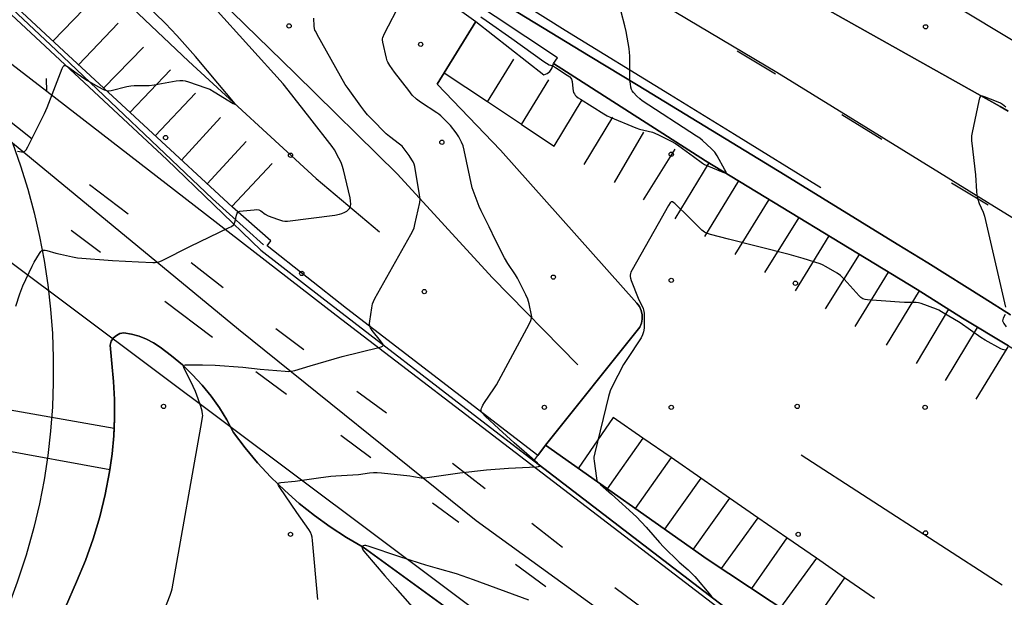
# Model space of a CAD drawing. Extents: x 0 to 85000, y -1 to 75000.
# Tile 122 of 147: x 39564 to 39797, y 62689 to 62826. Entities that reach past the tile are written whole.
import ezdxf

# ---------------------------------------------------------------- set-up
doc = ezdxf.new("R2010")
doc.units = 0
doc.header["$MEASUREMENT"] = 0
doc.header["$PDMODE"] = 33
doc.header["$PDSIZE"] = -3
for name, color, linetype in [('BOS3D_PAVEMENT_MARKINGS_LI', 15, 'CONTINUOUS'), ('CONTOUR_CLIP', 120, 'CONTINUOUS'), ('DTM_INFOTECHBREAKS_CLIP', 4, 'CONTINUOUS'), ('DTM_POINT', 158, 'CONTINUOUS'), ('FENCE_CLIP', 96, 'CONTINUOUS'), ('IMPERV_OTHER_CLIP', 126, 'CONTINUOUS'), ('PARCELS_FULL_17_CLIP', 7, 'CONTINUOUS'), ('PARKING_CLIP', 78, 'CONTINUOUS'), ('ROAD_CLIP', 197, 'CONTINUOUS'), ('SIDEWALK_CLIP', 78, 'CONTINUOUS')]:
    doc.layers.add(name, color=color, linetype=linetype)

msp = doc.modelspace()

# ---------------------------------------------------------------- linework, layer by layer
at = {"layer": 'BOS3D_PAVEMENT_MARKINGS_LI'}
for p, q in [((39571.87, 62820.46), (39581.68, 62830.68)), ((39577.88, 62814.9), (39587.31, 62824.72)), ((39583.83, 62809.4), (39593.31, 62819.07)), ((39570.46, 62808.55), (39560.14, 62816.54)), ((39733.57, 62818.18), (39742.68, 62812.73)), ((39674.55, 62806.12), (39680.84, 62816.26)), ((39590.08, 62803.64), (39599.65, 62813.73)), ((39674.55, 62806.12), (39664.32, 62812.92)), ((39570.46, 62808.55), (39570.31, 62811.63)), ((39682.61, 62800.77), (39689.09, 62811.36)), ((39596.05, 62798.12), (39605.54, 62808.21)), ((39682.61, 62800.77), (39674.55, 62806.12)), ((39566.93, 62797.29), (39560.01, 62802.8)), ((39602.26, 62792.39), (39611.5, 62802.48)), ((39697.47, 62791.36), (39704.18, 62802.53)), ((39758.35, 62803.18), (39767.78, 62797.33)), ((39704.57, 62787.11), (39711.55, 62798.97)), ((39608.32, 62786.8), (39617.53, 62796.76)), ((39711.43, 62783), (39718.94, 62794.99)), ((39614.17, 62781.4), (39623.67, 62791.59)), ((39726.92, 62791.74), (39718.88, 62778.54)), ((39589.62, 62779.63), (39580.53, 62786.5)), ((39733.9, 62787.49), (39725.89, 62774.34)), ((39784.26, 62787), (39792.9, 62781.83)), ((39741.11, 62783.1), (39733.02, 62770.07)), ((39748.2, 62778.79), (39740.06, 62765.86)), ((39583.07, 62770.54), (39576.19, 62775.76)), ((39755.23, 62774.5), (39747.3, 62761.52)), ((39762.46, 62770.1), (39754.43, 62757.25)), ((39612.07, 62762.2), (39604.53, 62768.14)), ((39769.32, 62765.93), (39761.44, 62753.05)), ((39776.58, 62761.49), (39768.79, 62748.65)), ((39609.62, 62750.45), (39598.34, 62758.94)), ((39783.52, 62757.14), (39775.94, 62744.36)), ((39631.17, 62747.58), (39624.59, 62752.53)), ((39782.85, 62740.31), (39790.39, 62752.82)), ((39790.05, 62735.92), (39797.62, 62748.28)), ((39627.04, 62736.97), (39619.8, 62742.39)), ((39650.73, 62732.6), (39643.69, 62737.74)), ((39647, 62722.08), (39639.88, 62727.3)), ((39711.29, 62726.72), (39702.88, 62714.76)), ((39717.98, 62722.09), (39711.29, 62726.72)), ((39717.98, 62722.09), (39709.49, 62710.11)), ((39724.98, 62717.24), (39717.98, 62722.09)), ((39796.21, 62691.94), (39748.7, 62722.64)), ((39674.03, 62714.75), (39666.33, 62720.69)), ((39724.98, 62717.24), (39716.44, 62705.22)), ((39731.8, 62712.52), (39724.98, 62717.24)), ((39731.8, 62712.52), (39723.16, 62700.5)), ((39738.52, 62707.87), (39731.8, 62712.52)), ((39667.77, 62706.8), (39661.6, 62711.36)), ((39738.52, 62707.87), (39729.85, 62695.93)), ((39745.33, 62703.15), (39738.52, 62707.87)), ((39692.35, 62700.88), (39685.06, 62706.5)), ((39745.33, 62703.15), (39737.02, 62691.19)), ((39752.31, 62698.32), (39745.33, 62703.15)), ((39752.31, 62698.32), (39743.83, 62686.68)), ((39758.97, 62693.71), (39752.31, 62698.32)), ((39688.39, 62691.6), (39681.23, 62696.87)), ((39758.97, 62693.71), (39750.78, 62682.08)), ((39766.03, 62688.81), (39758.97, 62693.71)), ((39713.84, 62684.53), (39704.66, 62691.32))]:
    msp.add_line(p, q, dxfattribs=at)
for points in [[(39412.63, 63140.31), (39440.67, 63104.36), (39467.25, 63069.92), (39499.41, 63028.4), (39524.53, 62995.82), (39553.15, 62958.75), (39582.81, 62920.78), (39599.6, 62899.74), (39605.45, 62892.88), (39611.5, 62886.19), (39617.72, 62879.66), (39624.13, 62873.32), (39630.7, 62867.14), (39637.45, 62861.16), (39644.35, 62855.36), (39650.26, 62850.77), (39656.31, 62846.37), (39662.5, 62842.17), (39692.95, 62823.11), (39717.64, 62807.94), (39732.99, 62798.52), (39753.37, 62785.93)], [(39802.39, 62630.11), (39760.24, 62662.7), (39727.74, 62687.63), (39686.2, 62719.44), (39638.8, 62755.69), (39605.22, 62781.66), (39570.46, 62808.55)], [(39682.61, 62800.77), (39690.31, 62795.65), (39696.98, 62806.61)], [(39711.29, 62726.72), (39704.29, 62731.57), (39696.05, 62719.56)]]:
    msp.add_lwpolyline(points, dxfattribs=at)
at = {"layer": 'CONTOUR_CLIP'}
for points, elevation in [([(39563.11, 62757.91), (39564.01, 62760.75), (39564.76, 62762.68), (39566.94, 62767.35), (39567.43, 62768.3), (39568.04, 62769.33), (39568.66, 62770.34), (39568.99, 62770.79), (39569.24, 62771.02), (39569.38, 62771.09), (39569.7, 62771.14), (39570.05, 62771.1), (39570.42, 62771.01), (39572.52, 62770.4), (39573.65, 62770.12), (39576.48, 62769.5), (39577.64, 62769.32), (39585.95, 62768.63), (39592.06, 62768.38), (39595.47, 62768.21), (39596.05, 62768.2), (39596.61, 62768.26), (39597.16, 62768.44), (39597.69, 62768.68), (39604.4, 62772.07), (39613.38, 62776.37), (39614.08, 62776.73), (39614.53, 62777.06), (39614.64, 62777.19), (39614.79, 62777.47), (39614.94, 62777.96), (39615.24, 62779.37), (39615.42, 62779.84), (39615.6, 62780.09), (39615.73, 62780.18), (39616.06, 62780.3), (39616.81, 62780.42), (39619.41, 62780.64), (39620, 62780.67), (39620.55, 62780.62), (39620.72, 62780.57), (39621.03, 62780.4), (39622.02, 62779.58), (39622.72, 62779.23), (39624.98, 62778.43), (39626.12, 62778.07), (39626.7, 62777.96), (39627.28, 62777.95), (39638.48, 62779.37), (39639.64, 62779.57), (39640.17, 62779.74), (39640.86, 62780.04), (39641.32, 62780.33), (39641.73, 62780.67), (39641.96, 62780.92), (39642.14, 62781.2), (39642.24, 62781.51), (39642.29, 62782), (39642.24, 62782.73), (39642.1, 62783.49), (39640.54, 62790.11), (39640.27, 62791.07), (39639.97, 62791.8), (39639.43, 62792.86), (39638.39, 62794.79), (39637.87, 62795.61), (39632.55, 62802.38), (39627.49, 62808.93), (39626.29, 62810.4), (39610.06, 62828.35)], 26), ([(39563.5, 62794.52), (39564.41, 62794.33), (39564.75, 62794.3), (39565.06, 62794.36), (39565.31, 62794.55), (39565.53, 62794.83), (39565.9, 62795.5), (39569.89, 62803.35), (39570.49, 62804.83), (39574.07, 62813.98), (39574.31, 62814.47), (39574.5, 62814.7), (39574.61, 62814.76), (39574.87, 62814.73), (39575.31, 62814.5), (39577.56, 62812.85), (39578.63, 62812.11), (39579.89, 62811.29), (39581.92, 62810.05), (39583.47, 62809.2), (39584, 62808.96), (39584.53, 62808.78), (39584.71, 62808.75), (39585.09, 62808.74), (39585.67, 62808.83), (39589.34, 62809.75), (39590.31, 62809.95), (39591.09, 62810.01), (39593.65, 62809.97), (39594.63, 62810), (39595.79, 62810.18), (39600.97, 62811.11), (39601.86, 62811.2), (39602.55, 62811.18), (39603.12, 62811.07), (39603.88, 62810.84), (39608.02, 62809.46), (39608.94, 62809.11), (39609.97, 62808.54), (39614.49, 62805.77), (39614.87, 62805.56), (39615, 62805.54), (39614.88, 62805.76), (39614.57, 62806.15), (39610.83, 62810.55), (39605.56, 62816.84), (39601.14, 62821.85), (39598.48, 62824.64), (39593.49, 62829.48)], 27), ([(39634.45, 62688.56), (39633.21, 62702.51), (39633.11, 62703.3), (39632.98, 62703.85), (39632.73, 62704.5), (39632.36, 62705.14), (39629.49, 62709.15), (39625.49, 62715.03), (39625.21, 62715.49), (39625.09, 62715.77), (39625.09, 62715.99), (39625.16, 62716.07), (39625.39, 62716.17), (39625.71, 62716.23), (39629.11, 62716.55), (39634.6, 62717.36), (39637.53, 62717.72), (39638.71, 62717.82), (39644.06, 62718.14), (39646.71, 62718.49), (39647.6, 62718.58), (39648.5, 62718.59), (39649.49, 62718.51), (39656.19, 62717.77), (39657.11, 62717.65), (39658.92, 62717.35), (39659.67, 62717.31), (39660.84, 62717.44), (39668.01, 62718.54), (39674.32, 62719.22), (39679.53, 62719.64), (39686.14, 62719.92), (39686.65, 62719.98), (39686.89, 62720.05), (39686.94, 62720.11), (39686.94, 62720.19), (39686.8, 62720.39), (39686.43, 62720.76), (39683.25, 62723.51), (39680.9, 62725.58), (39677.27, 62728.87), (39674.06, 62731.87), (39673.39, 62732.57), (39673.19, 62732.87), (39673.1, 62733.18), (39673.11, 62733.48), (39673.18, 62733.8), (39673.29, 62734.11), (39673.47, 62734.45), (39673.88, 62735.11), (39676.07, 62738.33), (39676.69, 62739.33), (39684.43, 62753.6), (39684.86, 62754.48), (39685.02, 62755.02), (39685.03, 62755.38), (39684.99, 62755.75), (39684.42, 62758.39), (39684.09, 62759.5), (39683.61, 62760.58), (39681.69, 62764.48), (39681.17, 62765.31), (39679.38, 62767.92), (39678.6, 62769.28), (39676.44, 62773.46), (39675, 62776.58), (39673.07, 62780.38), (39672.58, 62781.43), (39671.41, 62784.56), (39670.99, 62785.86), (39669.06, 62794.75), (39668.82, 62795.71), (39668.45, 62796.63), (39667.82, 62797.87), (39667.15, 62798.85), (39665.8, 62800.56), (39664.89, 62801.53), (39663.54, 62802.86), (39663.1, 62803.22), (39662.63, 62803.56), (39658.71, 62806.07), (39657.8, 62806.8), (39656.81, 62807.74), (39655.95, 62808.8), (39652.64, 62813.16), (39651.51, 62814.69), (39651.03, 62815.5), (39650.89, 62815.86), (39650.72, 62816.42), (39649.83, 62820.24), (39649.77, 62820.81), (39649.79, 62820.99), (39649.87, 62821.36), (39650.27, 62822.25), (39654.13, 62829.72)], 24), ([(39595.39, 62678.89), (39599.59, 62689.6), (39599.92, 62690.54), (39600.08, 62691.11), (39607.08, 62730.64), (39607.24, 62731.63), (39607.26, 62732.02), (39607.25, 62732.39), (39607.12, 62733.1), (39606.83, 62734.16), (39606.23, 62735.96), (39605.55, 62737.7), (39605.02, 62738.92), (39604.1, 62740.85), (39602.9, 62743.15), (39602.74, 62743.61), (39602.73, 62743.73), (39602.76, 62743.83), (39602.84, 62743.91), (39603.1, 62743.99), (39603.82, 62744.04), (39607.23, 62744.02), (39610.2, 62743.91), (39616.76, 62743.43), (39620.82, 62743.02), (39626.77, 62742.51), (39627.56, 62742.47), (39628.15, 62742.49), (39629.07, 62742.69), (39632.69, 62743.8), (39640.25, 62745.98), (39648.93, 62748.13), (39649.46, 62748.29), (39649.75, 62748.42), (39649.85, 62748.49), (39649.91, 62748.59), (39649.92, 62748.7), (39649.89, 62748.82), (39649.74, 62749.09), (39649.3, 62749.68), (39647.3, 62752.14), (39646.93, 62752.73), (39646.75, 62753.19), (39646.71, 62753.75), (39646.76, 62754.33), (39647.21, 62757.47), (39647.4, 62758.43), (39647.6, 62758.98), (39647.96, 62759.68), (39656.46, 62774.8), (39657.01, 62775.83), (39657.23, 62776.37), (39657.44, 62777.14), (39658.59, 62782.37), (39658.65, 62783.16), (39658.54, 62784.14), (39657.37, 62790.84), (39657.24, 62791.42), (39657.03, 62791.96), (39656.73, 62792.47), (39656.05, 62793.44), (39654.89, 62795.04), (39654.39, 62795.64), (39653.8, 62796.16), (39651.42, 62797.98), (39650.65, 62798.62), (39647.16, 62802.11), (39646.21, 62803.11), (39645.59, 62803.88), (39644.63, 62805.15), (39641.62, 62809.28), (39640.96, 62810.25), (39634.33, 62822.03), (39633.97, 62822.73), (39633.81, 62823.08), (39633.71, 62823.45), (39633.62, 62824), (39633.53, 62825.9)], 25), ([(39673, 62826.2), (39674.27, 62825.34), (39680.35, 62821.07), (39687.87, 62815.68), (39689.17, 62814.92), (39689.49, 62814.77), (39690.17, 62814.54), (39690.67, 62814.28), (39693.45, 62812.48), (39694.04, 62812.02), (39694.27, 62811.76), (39694.45, 62811.48), (39694.58, 62810.98), (39694.74, 62809.28), (39694.83, 62808.73), (39694.95, 62808.38), (39695.13, 62808.05), (39695.34, 62807.74), (39695.58, 62807.46), (39696.04, 62807.09), (39696.53, 62806.76), (39702.07, 62803.28), (39702.84, 62802.84), (39703.56, 62802.51), (39709.61, 62800.03), (39710.54, 62799.72), (39713.59, 62798.95), (39714.13, 62798.74), (39715.01, 62798.34), (39717.98, 62796.89), (39719, 62796.33), (39719.81, 62795.78), (39723.29, 62793.26), (39725.44, 62791.65), (39725.91, 62791.34), (39726.81, 62790.91), (39730.17, 62789.53), (39730.66, 62789.36), (39730.89, 62789.33), (39730.96, 62789.36), (39730.98, 62789.43), (39730.92, 62789.65), (39730.7, 62790.11), (39728.84, 62793.39), (39728.33, 62794.22), (39727.96, 62794.66), (39727.55, 62795.07), (39725.42, 62797.03), (39724.81, 62797.52), (39724, 62798.07), (39711.15, 62806.34), (39710.56, 62806.83), (39709.9, 62807.49), (39709.13, 62808.32), (39708.81, 62808.76), (39708.64, 62809.09), (39708.48, 62809.64), (39708.35, 62810.4), (39708.25, 62811.17), (39708.23, 62812.14), (39708.25, 62817.03), (39708.18, 62817.8), (39708.04, 62818.76), (39707.35, 62822.79), (39707.07, 62824.13), (39706.18, 62827.4)], 24), ([(39797.14, 62804.87), (39796.32, 62805.54), (39795.82, 62805.82), (39794.9, 62806.2), (39792.09, 62807.3), (39791.57, 62807.45), (39791.26, 62807.46), (39791.14, 62807.42), (39791.04, 62807.34), (39790.88, 62807.08), (39790.69, 62806.36), (39789.17, 62798.91), (39789.02, 62798.13), (39788.96, 62797.54), (39788.97, 62796.96), (39789.03, 62796.37), (39789.95, 62788.93), (39790.13, 62784.95), (39790.21, 62784.16), (39790.38, 62783.41), (39790.83, 62782.13), (39791.26, 62781.07), (39791.78, 62780.08), (39792.08, 62779.15), (39796.99, 62757.61)], 23), ([(39797.23, 62747.42), (39796.66, 62747.53), (39796.29, 62747.65), (39795.93, 62747.81), (39792.25, 62749.83), (39791.22, 62750.44), (39786.32, 62753.9), (39781.93, 62756.53), (39781.23, 62756.9), (39780.7, 62757.13), (39777.05, 62758.49), (39776.49, 62758.65), (39775.92, 62758.73), (39773.18, 62758.76), (39771.99, 62758.81), (39764.44, 62759.35), (39763.85, 62759.42), (39763.32, 62759.58), (39762.86, 62759.9), (39762.44, 62760.31), (39758.85, 62764.28), (39758.01, 62765.11), (39757.2, 62765.66), (39754.64, 62767.16), (39753.78, 62767.64), (39753.24, 62767.86), (39749.18, 62769.16), (39745.88, 62770.1), (39731.56, 62773.67), (39727.31, 62774.79), (39726.37, 62775.08), (39725.85, 62775.35), (39725.26, 62775.86), (39722.29, 62778.83), (39718.88, 62782.09), (39718.6, 62782.32), (39718.33, 62782.49), (39718.07, 62782.54), (39717.96, 62782.5), (39717.74, 62782.3), (39717.34, 62781.69), (39714.91, 62777.33), (39708.76, 62766.45), (39708.49, 62765.93), (39708.35, 62765.58), (39708.27, 62765.23), (39708.3, 62764.87), (39708.38, 62764.5), (39708.57, 62763.95), (39710.19, 62759.73), (39710.52, 62759.02), (39711.17, 62757.86), (39711.39, 62757.34), (39711.49, 62756.97), (39711.62, 62756.22), (39711.64, 62755.45), (39711.58, 62752.78), (39711.53, 62752.2), (39711.47, 62751.82), (39711.25, 62751.07), (39710.88, 62750.38), (39707.49, 62745.24), (39706.76, 62744.06), (39704.08, 62738.92), (39703.58, 62737.84), (39703.2, 62736.51), (39699.93, 62723.21), (39699.75, 62722.24), (39699.73, 62721.86), (39699.76, 62721.28), (39700.31, 62717.27), (39700.46, 62716.73), (39700.53, 62716.57), (39700.74, 62716.27), (39701.28, 62715.73), (39703.92, 62713.45), (39709.84, 62708.07), (39712.11, 62705.69), (39715.25, 62702.07), (39716.19, 62701.05), (39719.92, 62697.37), (39722.03, 62695.55), (39722.89, 62694.75), (39723.56, 62694.01), (39727.31, 62689.61), (39727.51, 62689.31), (39727.64, 62689.02)], 23), ([(39796.92, 62755.93), (39796.5, 62755.06), (39796.38, 62754.72), (39796.34, 62754.39), (39796.37, 62754.23), (39796.61, 62753.76), (39797.21, 62753)], 23), ([(39684.32, 62688.41), (39671.3, 62693.22), (39667.27, 62694.61), (39662.76, 62695.94), (39660, 62696.7), (39658.49, 62697.18), (39653.59, 62698.75), (39646.59, 62701.12), (39645.83, 62701.31), (39645.5, 62701.32), (39645.22, 62701.28), (39645.01, 62701.19), (39644.94, 62701.11), (39644.91, 62701), (39644.94, 62700.75), (39645.14, 62700.3), (39645.73, 62699.5), (39650.29, 62694.14), (39652.79, 62691.42), (39663.18, 62679.64)], 23)]:
    msp.add_lwpolyline(points, dxfattribs=dict(at, elevation=elevation))
at = {"layer": 'DTM_INFOTECHBREAKS_CLIP'}
for points in [[(39781.4, 62789.36, 23.33), (39742.96, 62813.06, 23.1), (39684.72, 62847.68, 24.35), (39677.71, 62852.87, 24.35), (39670.82, 62858.22, 24.36), (39664.05, 62863.74, 24.38), (39657.42, 62869.41, 24.42), (39650.92, 62875.23, 24.46), (39644.56, 62881.2, 24.51), (39638.35, 62887.32, 24.57), (39632.27, 62893.58, 24.65), (39626.35, 62899.99, 24.73), (39620.57, 62906.53, 24.83), (39614.95, 62913.2, 24.93), (39609.49, 62920, 25.04), (39604.19, 62926.93, 25.17), (39599.05, 62933.98, 25.3), (39577.89, 62959.57, 25.75), (39559.24, 62982.14, 26.15), (39482.3, 63074.82, 30.53), (39429.95, 63137.63, 33.13)], [(39429.6, 63106.35, 33.07), (39433.98, 63101.28, 33.65), (39435.79, 63100.43, 33.61), (39437.25, 63100.8, 33.65), (39495.62, 63025.22, 30.2), (39531.45, 62979.1, 27.36), (39561.98, 62939.15, 26.33), (39599.73, 62887.69, 24.95), (39615.1, 62868.17, 24.79), (39629.65, 62854.91, 24.57), (39649.03, 62841.43, 24.41), (39671.85, 62825.1, 23.31)], [(39470.72, 63001.9, 29.5), (39498.07, 62968.01, 28.1), (39521.38, 62939.39, 27.22), (39536.45, 62922.28, 27.4), (39549.64, 62908.35, 27.2), (39566.97, 62886.47, 25.96), (39577.73, 62871.75, 25.3), (39590.75, 62853.87, 25.74), (39601.2, 62840.93, 25.89), (39611.23, 62830.29, 25.8), (39629.1, 62812.81, 25.69), (39653.32, 62789.03, 25.25), (39675.71, 62764.62, 24.2), (39695.96, 62744.01, 23.77)], [(39429.22, 62945.41, 32.78), (39437.21, 62939.3, 32.73), (39445.07, 62933.05, 32.6), (39452.81, 62926.64, 32.36), (39460.42, 62920.09, 32.04), (39467.91, 62913.4, 31.62), (39475.26, 62906.57, 31.11), (39523.49, 62862.48, 28.71), (39558.52, 62829.91, 27.32), (39598.76, 62792.55, 26.52), (39620.97, 62771.12, 25.81), (39635.4, 62759.92, 25.42), (39674.24, 62729.99, 24.32), (39737.5, 62681.51, 22.76)], [(39560.44, 62946.59, 25.48), (39592.18, 62903.98, 25.18), (39596.14, 62897.68, 25.12), (39600.3, 62891.52, 25.07), (39604.67, 62885.5, 25.03), (39609.23, 62879.63, 25), (39612.57, 62875.65, 24.97), (39613.3, 62874.85, 24.96), (39616.07, 62871.82, 24.94), (39619.72, 62868.14, 24.92), (39623.53, 62864.62, 24.9), (39627.48, 62861.25, 24.89), (39631.56, 62858.05, 24.89), (39635.78, 62855.03, 24.9), (39644.69, 62849.45, 24.9), (39672.72, 62832.83, 24.66), (39698.89, 62816.86, 24.43)], [(39626.01, 62937.07, 25), (39633.46, 62928.44, 25.08), (39676.4, 62879.8, 24), (39680.83, 62875.48, 23.84), (39685.4, 62871.33, 23.72), (39690.12, 62867.35, 23.64), (39694.98, 62863.53, 23.61), (39706.48, 62856.14, 23.41), (39716.11, 62849.95, 23.24), (39717.92, 62848.79, 23.21), (39737.81, 62837.6, 23.05), (39757.42, 62826.57, 23.05), (39790.41, 62808.02, 23.05)], [(39429.7, 62908.33, 32.5), (39437.39, 62903.8, 32.29), (39444.98, 62899.09, 32.07), (39452.46, 62894.21, 31.84), (39459.83, 62889.15, 31.6), (39467.07, 62883.93, 31.36), (39474.19, 62878.54, 31.1), (39481.19, 62872.99, 30.84), (39488.05, 62867.28, 30.56), (39494.78, 62861.41, 30.28), (39501.37, 62855.38, 30), (39562.3, 62796.47, 27.09), (39615.7, 62752.43, 25.39), (39671.94, 62707.22, 23.6), (39726.82, 62667.48, 22.82), (39776.58, 62629.58, 21.82), (39788.95, 62620.16, 21.57), (39804.23, 62609.28, 21.16), (39816.26, 62600.59, 20.96)], [(39508.94, 62902.59, 28.54), (39530.86, 62884.57, 27.62), (39552.72, 62863.49, 27.31), (39574.36, 62843.78, 27.29), (39603.9, 62815.75, 27.18), (39634.08, 62788.02, 26.7), (39649.07, 62775.43, 25.42)], [(39690.17, 62815.2, 24.17), (39691.12, 62816.55, 24.4), (39668.88, 62831.35, 24.91), (39638.26, 62851.2, 24.9), (39634.02, 62854.25, 24.91), (39629.91, 62857.45, 24.92), (39625.92, 62860.82, 24.94), (39622.07, 62864.34, 24.97), (39618.36, 62868, 24.97), (39614.8, 62871.81, 24.97), (39614.45, 62872.26, 24.97), (39613.3, 62874.85, 24.96)], [(39688.31, 62725.01, 23.19), (39686.45, 62722.61, 23.49), (39641.22, 62757.29, 25.2), (39622.48, 62772.14, 25.96), (39623.36, 62773.28, 25.79), (39614.31, 62781.27, 26.03), (39574.42, 62818.09, 27.34), (39542.78, 62847.46, 27.84)], [(39781.66, 62661.66, 22.26), (39726.51, 62698.14, 22.6), (39688.31, 62725.01, 23.19), (39710.58, 62752.9, 23.07), (39710.98, 62753.84, 23.07), (39711.18, 62754.84, 23.07), (39711.17, 62755.86, 23.07), (39710.94, 62756.86, 23.07), (39710.51, 62757.79, 23.07), (39709.89, 62758.61, 23.07), (39677.65, 62794.7, 23.06), (39662.71, 62810.3, 23.44), (39671.85, 62825.1, 23.31), (39687.91, 62812.55, 23.63), (39688.69, 62812.84, 23.65), (39689.33, 62813.34, 23.69), (39689.79, 62814.02, 23.74), (39690.17, 62815.2, 24.17)], [(39698.89, 62816.86, 24.43), (39710.19, 62809.98, 23.91), (39744.93, 62788.84, 23.91), (39771.45, 62772.55, 23.91), (39778.65, 62768.12, 23.8), (39791.96, 62759.77, 23.54), (39798.23, 62755.83, 22.9)], [(39690.17, 62815.2, 24.17), (39726.15, 62792.21, 24.11), (39776.11, 62761.79, 23.07), (39786.82, 62755.07, 23.04)], [(39790.41, 62808.02, 23.05), (39795.74, 62805.02, 22.59), (39797.68, 62803.93, 22.57)], [(39562.3, 62796.47, 27.09), (39564.22, 62791.02, 26.81), (39565.93, 62785.51, 26.55), (39567.43, 62779.93, 26.31), (39568.72, 62774.3, 26.1), (39569.8, 62768.63, 25.91), (39570.66, 62762.91, 25.74), (39571.31, 62757.17, 25.6), (39571.74, 62751.41, 25.48), (39571.95, 62745.63, 25.39), (39571.95, 62739.85, 25.32), (39571.73, 62734.08, 25.28), (39571.29, 62728.32, 25.26), (39570.63, 62722.57, 25.26), (39569.76, 62716.86, 25.29), (39568.67, 62711.18, 25.35), (39567.37, 62705.55, 25.43), (39565.51, 62699.08, 25.57), (39563.44, 62692.68, 25.69), (39561.13, 62686.35, 25.8)], [(39876.25, 62731.03, 22.9), (39859.71, 62741.17, 22.9), (39834.82, 62756.42, 22.9), (39792.76, 62782.35, 22.9), (39781.4, 62789.36, 23.33)], [(39786.82, 62755.07, 23.04), (39797.76, 62748.48, 23.11), (39801.89, 62745.99, 22.9)], [(39678.16, 62677.02, 22.39), (39645.21, 62700.95, 22.97), (39641.25, 62703.24, 23.19), (39637.39, 62705.73, 23.4), (39633.67, 62708.41, 23.59), (39630.09, 62711.27, 23.76), (39626.65, 62714.31, 23.92), (39623.37, 62717.51, 24.06), (39620.25, 62720.88, 24.17), (39617.3, 62724.39, 24.27), (39614.54, 62728.06, 24.35), (39612.97, 62731.02, 24.46), (39611.21, 62733.88, 24.56), (39609.27, 62736.62, 24.67), (39607.16, 62739.22, 24.78), (39604.89, 62741.69, 24.89), (39602.47, 62744.01, 25), (39599.9, 62746.17, 25.11), (39597.2, 62748.15, 25.21), (39595.65, 62749.2, 25.19), (39594, 62750.07, 25.19), (39592.26, 62750.76, 25.21), (39590.46, 62751.26, 25.25), (39588.62, 62751.55, 25.3), (39587.7, 62751.38, 25.31), (39586.87, 62750.97, 25.32), (39586.17, 62750.36, 25.33), (39585.67, 62749.57, 25.35), (39585.4, 62748.68, 25.36), (39585.75, 62744.34, 25.6)], [(39564.46, 62662.87, 25.81), (39577.43, 62692.79, 25.83), (39579.53, 62697.81, 25.83), (39581.37, 62702.93, 25.83), (39582.93, 62708.13, 25.83), (39584.23, 62713.42, 25.83), (39585.25, 62718.76, 25.83), (39585.84, 62722.99, 25.83), (39586.24, 62727.26, 25.83), (39586.42, 62731.53, 25.83), (39586.4, 62735.81, 25.83), (39586.18, 62740.08, 25.83), (39585.75, 62744.34, 25.6)]]:
    msp.add_polyline3d(points, dxfattribs=at)
at = {"layer": 'DTM_POINT'}
for p in [(39627.68, 62824.08, 25.27), (39778.13, 62823.87, 23.55), (39658.79, 62819.73, 23.21), (39598.5, 62797.69, 26.11), (39663.8, 62796.59, 24.65), (39628.03, 62793.53, 26.18), (39718.02, 62793.76, 23.07), (39630.68, 62765.61, 25.65), (39690.15, 62764.73, 23.8), (39718.02, 62763.98, 22.13), (39747.36, 62763.29, 22.55), (39659.65, 62761.32, 24.39), (39598.01, 62734.2, 25.91), (39688.02, 62733.98, 23.33), (39718.02, 62733.98, 22.39), (39747.79, 62734.2, 22.49), (39778.02, 62733.98, 22.12), (39778.12, 62704.32, 22.39), (39628.02, 62703.98, 24.57), (39748.02, 62703.98, 22.44)]:
    msp.add_point(p, dxfattribs=at)
at = {"layer": 'FENCE_CLIP'}
msp.add_lwpolyline([(39444.06, 62936.65), (39466.41, 62916.16), (39501.6, 62883.62), (39545.25, 62844.07), (39572.66, 62818.31), (39609.59, 62783.22), (39621.62, 62772.38)], dxfattribs=at)
at = {"layer": 'IMPERV_OTHER_CLIP'}
msp.add_lwpolyline([(39564.46, 62662.87), (39577.43, 62692.79), (39579.53, 62697.81), (39581.37, 62702.93), (39582.93, 62708.13), (39584.23, 62713.42), (39585.25, 62718.76), (39585.31, 62719.2), (39585.84, 62722.99), (39586.24, 62727.26), (39586.32, 62729.06), (39586.42, 62731.53), (39586.4, 62735.81), (39586.18, 62740.08), (39585.75, 62744.34), (39585.4, 62748.68), (39585.67, 62749.57), (39586.17, 62750.36), (39586.87, 62750.97), (39587.7, 62751.38), (39588.61, 62751.55), (39590.46, 62751.26), (39592.26, 62750.76), (39594, 62750.07), (39595.65, 62749.2), (39597.2, 62748.15), (39599.9, 62746.17), (39602.47, 62744.01), (39604.89, 62741.69), (39607.16, 62739.22), (39609.27, 62736.62), (39611.21, 62733.88), (39612.97, 62731.02), (39614.54, 62728.06), (39617.3, 62724.39), (39620.25, 62720.88), (39623.37, 62717.51), (39626.65, 62714.31), (39630.09, 62711.27), (39633.67, 62708.41), (39637.39, 62705.73), (39641.25, 62703.24), (39645.21, 62700.95), (39678.16, 62677.02)], dxfattribs=at)
at = {"layer": 'PARCELS_FULL_17_CLIP'}
for points in [[(39853.67, 62787.55), (39779.84, 62832.06)], [(39486.91, 62597.96), (39559.74, 62767.22), (39560.65, 62769.18), (39698.99, 62665.7)], [(39486.91, 62597.96), (39559.74, 62767.22), (39560.65, 62769.18), (39698.99, 62665.7)]]:
    msp.add_lwpolyline(points, dxfattribs=at)
at = {"layer": 'PARKING_CLIP'}
for points in [[(39561.98, 62939.15), (39599.73, 62887.69), (39615.1, 62868.17), (39629.65, 62854.91), (39649.03, 62841.43), (39671.85, 62825.1), (39662.71, 62810.3), (39677.65, 62794.7), (39709.89, 62758.61), (39710.51, 62757.79), (39710.94, 62756.86), (39711.17, 62755.86), (39711.18, 62754.84), (39710.98, 62753.84), (39710.58, 62752.9), (39688.31, 62725.01), (39686.45, 62722.61), (39641.22, 62757.29), (39622.48, 62772.14), (39623.35, 62773.28), (39614.31, 62781.27), (39574.42, 62818.09), (39542.78, 62847.46)], [(39797.67, 62803.93), (39795.74, 62805.02), (39790.41, 62808.02), (39757.42, 62826.57), (39737.81, 62837.6), (39717.92, 62848.79), (39716.11, 62849.95), (39716.91, 62849.93), (39717.67, 62850.17), (39718.31, 62850.64), (39718.54, 62850.96), (39718.78, 62851.29), (39719.01, 62852.05), (39723.08, 62859.57), (39728.29, 62869.2), (39804.19, 62827.11)], [(39781.66, 62661.66), (39726.51, 62698.14), (39688.31, 62725.01), (39710.58, 62752.9), (39710.98, 62753.84), (39711.18, 62754.84), (39711.17, 62755.86), (39710.94, 62756.86), (39710.51, 62757.79), (39709.89, 62758.61), (39677.65, 62794.7), (39662.71, 62810.3), (39671.85, 62825.1), (39687.91, 62812.55), (39688.68, 62812.84), (39689.33, 62813.34), (39689.79, 62814.02), (39690.17, 62815.2), (39726.15, 62792.21), (39776.11, 62761.79), (39786.82, 62755.07), (39797.76, 62748.48)]]:
    msp.add_lwpolyline(points, dxfattribs=at)
at = {"layer": 'ROAD_CLIP'}
for points in [[(39350.51, 62986.47), (39429.22, 62945.41), (39437.21, 62939.3), (39445.07, 62933.05), (39452.81, 62926.64), (39460.42, 62920.09), (39467.91, 62913.4), (39475.26, 62906.57), (39523.49, 62862.48), (39558.52, 62829.91), (39598.76, 62792.55), (39620.97, 62771.12), (39635.4, 62759.92), (39674.24, 62729.99), (39685.54, 62721.33), (39737.5, 62681.51)], [(39798.23, 62755.83), (39791.96, 62759.77), (39778.65, 62768.12), (39771.45, 62772.55), (39744.93, 62788.84), (39710.19, 62809.98), (39698.89, 62816.86), (39672.72, 62832.83), (39644.69, 62849.45), (39635.78, 62855.03), (39631.56, 62858.05), (39627.48, 62861.25), (39623.53, 62864.62), (39619.72, 62868.14), (39616.07, 62871.82), (39613.3, 62874.85), (39612.57, 62875.65), (39609.23, 62879.63), (39604.67, 62885.5), (39600.3, 62891.52), (39596.14, 62897.68), (39592.18, 62903.98), (39560.44, 62946.59)], [(39757.42, 62826.57), (39790.41, 62808.02), (39795.74, 62805.02), (39797.67, 62803.93)], [(39678.16, 62677.02), (39645.21, 62700.95), (39641.25, 62703.24), (39637.39, 62705.73), (39633.67, 62708.41), (39630.09, 62711.27), (39626.65, 62714.31), (39623.37, 62717.51), (39620.25, 62720.88), (39617.3, 62724.39), (39614.54, 62728.06), (39612.97, 62731.02), (39611.21, 62733.88), (39609.27, 62736.62), (39607.16, 62739.22), (39604.89, 62741.69), (39602.47, 62744.01), (39599.9, 62746.17), (39597.2, 62748.15), (39595.65, 62749.2), (39594, 62750.07), (39592.26, 62750.76), (39590.46, 62751.26), (39588.61, 62751.55), (39587.7, 62751.38), (39586.87, 62750.97), (39586.17, 62750.36), (39585.67, 62749.57), (39585.4, 62748.68), (39585.75, 62744.34), (39586.18, 62740.08), (39586.4, 62735.81), (39586.42, 62731.53), (39586.32, 62729.06), (39586.24, 62727.26), (39585.84, 62722.99), (39585.31, 62719.2), (39585.25, 62718.76), (39584.23, 62713.42), (39582.93, 62708.13), (39581.37, 62702.93), (39579.53, 62697.81), (39577.43, 62692.79), (39564.46, 62662.87)], [(39564.46, 62662.87), (39577.43, 62692.79), (39579.53, 62697.81), (39581.37, 62702.93), (39582.93, 62708.13), (39584.23, 62713.42), (39585.25, 62718.76), (39585.31, 62719.2), (39585.84, 62722.99), (39586.24, 62727.26), (39586.32, 62729.06), (39586.42, 62731.53), (39586.4, 62735.81), (39586.18, 62740.08), (39585.75, 62744.34), (39585.4, 62748.68), (39585.67, 62749.57), (39586.17, 62750.36), (39586.87, 62750.97), (39587.7, 62751.38), (39588.61, 62751.55), (39590.46, 62751.26), (39592.26, 62750.76), (39594, 62750.07), (39595.65, 62749.2), (39597.2, 62748.15), (39599.9, 62746.17), (39602.47, 62744.01), (39604.89, 62741.69), (39607.16, 62739.22), (39609.27, 62736.62), (39611.21, 62733.88), (39612.97, 62731.02), (39614.54, 62728.06), (39617.3, 62724.39), (39620.25, 62720.88), (39623.37, 62717.51), (39626.65, 62714.31), (39630.09, 62711.27), (39633.67, 62708.41), (39637.39, 62705.73), (39641.25, 62703.24), (39645.21, 62700.95), (39678.16, 62677.02)]]:
    msp.add_lwpolyline(points, dxfattribs=at)
at = {"layer": 'SIDEWALK_CLIP'}
for points in [[(39672.72, 62832.83), (39698.89, 62816.86), (39710.19, 62809.98), (39744.93, 62788.84), (39771.45, 62772.55), (39778.65, 62768.12), (39791.96, 62759.77), (39798.23, 62755.83)], [(39797.76, 62748.48), (39786.82, 62755.07), (39776.11, 62761.79), (39726.15, 62792.21), (39690.17, 62815.2), (39691.12, 62816.55), (39668.88, 62831.35)]]:
    msp.add_lwpolyline(points, dxfattribs=at)
for points in [[(39558.56, 62724.13), (39558.64, 62724.82), (39558.92, 62729.04), (39558.99, 62733.27), (39558.97, 62733.83), (39586.32, 62729.06), (39586.24, 62727.26), (39585.84, 62722.99), (39585.31, 62719.2)], [(39809.1, 62627.96), (39808.27, 62627.81), (39807.43, 62627.88), (39806.64, 62628.17), (39793.75, 62638.08), (39737.5, 62681.51), (39685.54, 62721.33), (39686.45, 62722.61), (39688.31, 62725.01), (39726.51, 62698.14), (39781.66, 62661.66), (39810.94, 62642.23), (39811.91, 62641.57), (39812.76, 62640.76), (39813.46, 62639.82), (39813.72, 62639.31), (39813.99, 62638.78), (39814.34, 62637.66), (39814.5, 62636.51), (39814.46, 62635.35), (39810.95, 62629.58), (39810.49, 62628.88), (39809.85, 62628.33)]]:
    msp.add_lwpolyline(points, close=True, dxfattribs=at)

doc.saveas('drawing.dxf')
